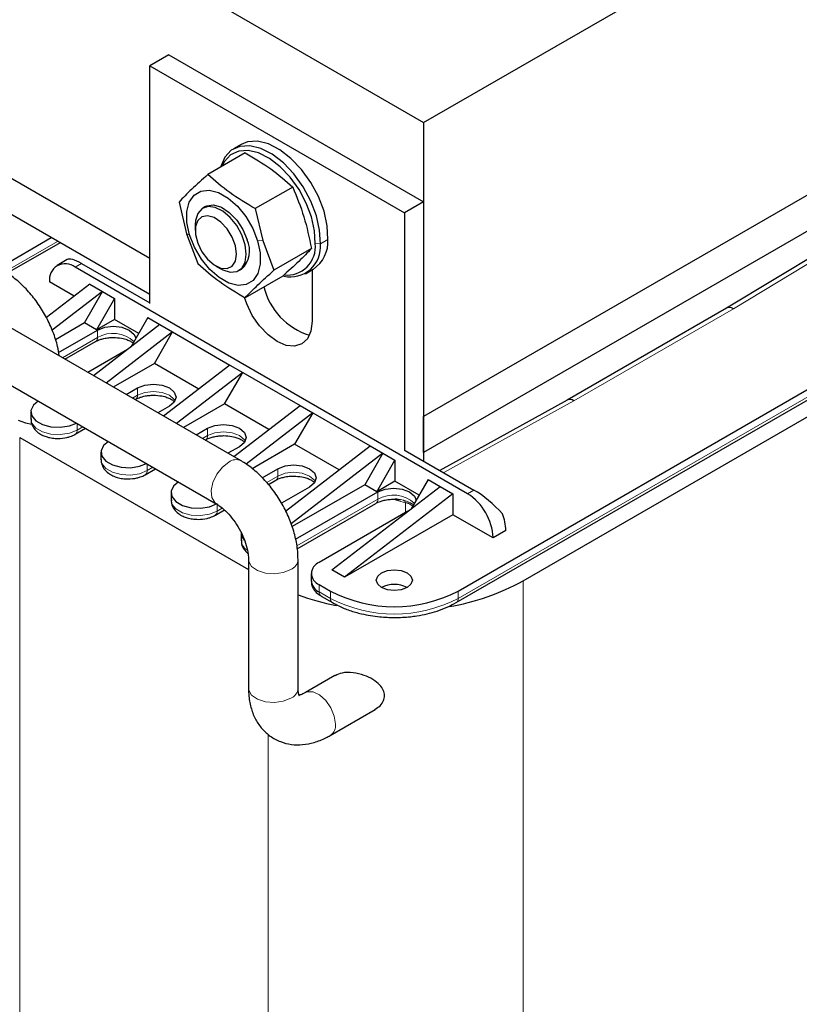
# Model space of a CAD drawing. Header units: millimetres. Extents: x 5 to 418, y 2 to 292.
# Tile 41 of 53: x 360 to 383, y 88 to 117. Entities that reach past the tile are written whole.
import ezdxf

# ---------------------------------------------------------------- set-up
doc = ezdxf.new("R2010")
doc.units = ezdxf.units.MM

msp = doc.modelspace()

# ---------------------------------------------------------------- linework, layer by layer
at = {"color": 7, "linetype": 'Continuous', "lineweight": 25}
for p, q in [((358.6649, 121.6162), (371.6839, 114.1005)), ((371.6839, 114.1005), (384.3552, 121.4155)), ((364.1414, 116.103), (363.5757, 115.7765)), ((364.1414, 116.103), (371.6839, 111.7489)), ((363.5757, 115.7765), (371.1182, 111.4223)), ((363.5757, 108.7324), (363.5757, 115.7765)), ((363.5757, 110.0715), (356.5989, 114.0991)), ((371.6839, 114.1005), (371.6839, 105.3907)), ((366.2803, 113.4437), (366.0541, 113.3131)), ((366.4061, 113.1958), (365.2962, 112.5551)), ((363.5757, 109.0045), (356.5989, 113.0321)), ((384.3552, 112.7057), (371.6839, 105.3907)), ((367.8108, 112.1857), (366.701, 111.545)), ((364.4445, 111.7417), (364.6701, 110.8005)), ((371.6839, 111.7489), (371.1182, 111.4223)), ((371.6839, 111.7489), (371.6839, 104.0735)), ((365.2297, 111.6055), (365.1481, 111.5584)), ((366.701, 111.545), (366.9266, 110.6038)), ((371.1182, 111.4223), (371.1182, 104.3783)), ((384.3552, 111.6388), (371.6839, 104.3238)), ((384.8884, 111.1565), (380.6477, 108.5996)), ((364.6701, 110.8005), (364.9974, 109.9181)), ((364.9271, 111.07), (364.9271, 110.9031)), ((359.1051, 109.7872), (360.6625, 110.6863)), ((360.9265, 110.5339), (359.3628, 109.6312)), ((366.9266, 110.6038), (367.2539, 109.7214)), ((372.7021, 100.2199), (390.6155, 110.5611)), ((366.2805, 104.0777), (355.6739, 110.2007)), ((368.3638, 110.3621), (367.2539, 109.7214)), ((372.6468, 99.8801), (390.5602, 110.2212)), ((361.1352, 110.0355), (360.8362, 109.8629)), ((361.5581, 109.919), (363.5757, 108.7542)), ((372.9849, 103.1047), (361.3695, 109.8101)), ((365.5366, 109.8472), (365.6812, 109.7637)), ((366.2147, 109.7108), (366.2963, 109.758)), ((368.1872, 109.6179), (368.4135, 109.7486)), ((368.384, 109.7315), (368.384, 108.2103)), ((361.3429, 108.9545), (360.6153, 109.3745)), ((367.512, 109.5486), (366.4021, 108.9079)), ((361.8032, 109.3093), (360.521, 108.3209)), ((362.1803, 109.0916), (360.692, 107.9443)), ((361.6429, 108.1608), (362.1803, 109.0916)), ((361.8032, 109.3093), (362.1803, 109.0916)), ((362.1803, 109.0916), (362.5386, 108.8848)), ((354.9406, 108.9305), (365.5472, 102.8075)), ((362.5386, 108.8848), (362.0012, 107.954)), ((362.5386, 108.8848), (362.5386, 108.2642)), ((374.6254, 100.5246), (388.7676, 108.6886)), ((380.6489, 108.6002), (375.9341, 105.8784)), ((361.6429, 108.1608), (360.7856, 107.6659)), ((362.0012, 107.954), (361.6429, 108.1608)), ((362.5386, 108.2642), (362.0012, 107.954)), ((363.2504, 107.8533), (362.5386, 108.2642)), ((363.5191, 108.3188), (363.0166, 107.4484)), ((363.5191, 108.3188), (363.8774, 108.1119)), ((360.8791, 107.2845), (362.0295, 107.9486)), ((363.8774, 108.1119), (361.914, 106.5984)), ((364.2545, 107.8942), (362.2911, 106.3807)), ((363.7171, 106.9634), (364.2545, 107.8942)), ((363.8774, 108.1119), (364.2545, 107.8942)), ((364.2545, 107.8942), (365.9516, 106.9145)), ((361.0691, 107.0862), (361.9742, 107.6087)), ((362.921, 107.3747), (361.7452, 106.6959)), ((363.7171, 106.9634), (362.4994, 106.2604)), ((365.031, 106.2049), (363.7171, 106.9634)), ((365.9516, 106.9145), (363.9882, 105.401)), ((365.9516, 106.9145), (366.3287, 106.6968)), ((366.3287, 106.6968), (364.3653, 105.1833)), ((365.7913, 105.766), (366.3287, 106.6968)), ((366.3287, 106.6968), (368.0258, 105.7171)), ((362.8765, 106.0427), (363.2174, 106.2395)), ((363.1432, 105.8888), (363.1622, 105.8997)), ((375.9351, 105.879), (372.1655, 103.7954)), ((364.1602, 105.6953), (363.8193, 105.4985)), ((365.7913, 105.766), (364.5736, 105.063)), ((367.1052, 105.0075), (365.7913, 105.766)), ((366.0624, 104.2036), (368.0258, 105.7171)), ((368.0258, 105.7171), (368.4029, 105.4994)), ((360.0604, 105.532), (360.0604, 105.3142)), ((368.4029, 105.4994), (366.43, 103.9786)), ((368.4029, 105.4994), (367.8655, 104.5686)), ((368.4029, 105.4994), (370.0999, 104.5197)), ((371.6839, 104.3238), (371.6839, 105.3907)), ((361.3708, 104.8656), (361.6765, 105.042)), ((364.9507, 104.8453), (365.2916, 105.0421)), ((359.729, 104.7699), (366.5005, 100.8608)), ((365.2174, 104.6914), (365.2364, 104.7023)), ((366.2344, 104.4979), (365.8935, 104.3011)), ((367.8655, 104.5686), (366.611, 103.8444)), ((367.6002, 102.5928), (370.0999, 104.5197)), ((369.1794, 103.8101), (367.8655, 104.5686)), ((370.0999, 104.5197), (370.4771, 104.302)), ((371.137, 104.3892), (373.1735, 103.2135)), ((362.1346, 104.3346), (362.1346, 104.1168)), ((370.4771, 104.302), (367.7651, 102.2114)), ((370.4771, 104.302), (369.9397, 103.3712)), ((370.2979, 103.1644), (370.8353, 104.0952)), ((370.4771, 104.302), (370.8353, 104.0952)), ((370.8353, 104.0952), (370.8353, 103.4746)), ((371.6839, 104.3238), (371.6839, 104.0735)), ((363.445, 103.6682), (363.7506, 103.8446)), ((366.9039, 103.5781), (367.3658, 103.8447)), ((367.0894, 103.3772), (367.3105, 103.5049)), ((371.8158, 103.5292), (371.3133, 102.6588)), ((371.8158, 103.5292), (372.1741, 103.3223)), ((368.3086, 103.3005), (367.4773, 102.8206)), ((369.9397, 103.3712), (367.7903, 102.1304)), ((368.9686, 100.8512), (372.1741, 103.3223)), ((370.2979, 103.1644), (369.9397, 103.3712)), ((370.8353, 103.4746), (370.2979, 103.1644)), ((371.5471, 103.0637), (370.8353, 103.4746)), ((372.1741, 103.3223), (372.5512, 103.1046)), ((364.2088, 103.1372), (364.2088, 102.9194)), ((367.8959, 101.756), (370.3262, 103.159)), ((372.5512, 103.1046), (369.3457, 100.6335)), ((370.7976, 102.9412), (370.9942, 102.9228)), ((370.8353, 102.9616), (370.9946, 102.9297)), ((372.5512, 103.1046), (372.5512, 102.4841)), ((365.5192, 102.4708), (365.7866, 102.6252)), ((367.9429, 101.4751), (370.271, 102.8191)), ((371.2177, 102.5851), (368.5914, 101.069)), ((372.5512, 102.4841), (369.3457, 100.6335)), ((373.7392, 101.7983), (372.5512, 102.4841)), ((366.2829, 101.9398), (366.2829, 101.722)), ((374.1163, 102.016), (373.7392, 101.7983)), ((366.5005, 101.1564), (366.5005, 97.3458)), ((367.9671, 97.3458), (367.9671, 101.1564)), ((368.3571, 100.7424), (368.3571, 100.5246)), ((369.3457, 100.6335), (368.9686, 100.8512)), ((368.5914, 100.4158), (368.9308, 100.2199)), ((368.6467, 100.076), (368.9861, 99.8801)), ((368.9861, 99.8801), (368.989, 99.8785)), ((369.0608, 97.7231), (368.1871, 97.2187)), ((368.9204, 95.9485), (370.246, 96.7138))]:
    msp.add_line(p, q, dxfattribs=at)
at = {"color": 7, "linetype": 'Continuous', "lineweight": 18}
for p, q in [((385.0907, 111.1379), (380.851, 108.5817)), ((364.7563, 110.7695), (364.6701, 110.8005)), ((360.8511, 110.5774), (359.2926, 109.6777)), ((366.7697, 110.594), (366.9266, 110.6038)), ((368.4764, 110.5099), (368.6271, 110.5055)), ((368.8534, 110.6361), (368.6271, 110.5055)), ((390.6155, 110.3433), (372.7021, 100.0021)), ((361.5581, 109.919), (361.3695, 109.8101)), ((380.851, 108.5817), (376.1308, 105.8568)), ((362.0295, 107.7308), (362.0295, 107.9486)), ((362.0295, 107.7308), (360.9909, 107.1313)), ((363.2174, 106.0218), (363.2174, 106.2395)), ((363.2174, 106.0218), (363.0651, 105.9339)), ((376.1308, 105.8568), (372.2809, 103.7288)), ((361.4261, 104.9877), (361.4261, 105.1865)), ((361.5983, 105.0871), (361.4261, 104.9877)), ((365.2916, 104.8244), (365.2916, 105.0421)), ((359.729, 104.7699), (359.729, 80.4914)), ((365.2916, 104.8244), (365.1393, 104.7365)), ((363.5003, 103.7903), (363.5003, 103.9891)), ((363.6725, 103.8897), (363.5003, 103.7903)), ((367.3658, 103.627), (367.3658, 103.8447)), ((367.3658, 103.627), (367.0407, 103.4393)), ((373.1735, 103.2135), (372.9849, 103.1047)), ((370.3262, 102.9412), (367.9291, 101.5574)), ((370.3262, 102.9412), (370.3262, 103.159)), ((371.143, 102.8396), (370.7983, 102.9343)), ((370.9946, 102.9297), (371.0877, 102.911)), ((365.5744, 102.5929), (365.5744, 102.8106)), ((365.7227, 102.6784), (365.5744, 102.5929)), ((371.143, 102.8396), (371.143, 102.542)), ((368.5914, 100.1981), (368.5914, 100.4158)), ((374.6254, 100.5246), (374.6254, 76.2461)), ((368.9308, 100.0021), (368.5914, 100.1981)), ((368.9308, 100.2199), (368.9308, 100.0021)), ((372.7021, 100.0021), (372.7021, 100.2199)), ((367.0829, 95.9823), (367.0829, 76.2461))]:
    msp.add_line(p, q, dxfattribs=at)
at = {"color": 7, "linetype": 'Continuous', "lineweight": 25, "flags": 128}
for points in [[(368.6271, 110.5055), (368.6068, 110.9066), (368.5119, 111.3357), (368.3473, 111.7714), (368.1211, 112.1917), (367.8448, 112.5756), (367.5322, 112.9038), (367.1989, 113.1599), (366.8617, 113.3311), (366.5375, 113.4087), (366.2426, 113.3888), (365.9917, 113.2726), (365.7973, 113.0657), (365.6694, 112.7785), (365.6667, 112.7689)], [(368.8534, 110.6361), (368.833, 111.0372), (368.7382, 111.4664), (368.5735, 111.902), (368.3474, 112.3223), (368.0711, 112.7062), (367.7585, 113.0344), (367.4252, 113.2906), (367.088, 113.4617), (366.7638, 113.5393), (366.4689, 113.5195), (366.2803, 113.4437)], [(368.4764, 110.5099), (368.457, 110.891), (368.3669, 111.2987), (368.2105, 111.7125), (367.9957, 112.1118), (367.7332, 112.4765), (367.4362, 112.7884), (367.1196, 113.0317), (366.7993, 113.1943), (366.4913, 113.268), (366.2111, 113.2491), (365.9727, 113.1387), (365.7881, 112.9421), (365.7101, 112.794)], [(364.7563, 110.7695), (364.68, 111.1313), (364.6775, 111.4624), (364.749, 111.7403), (364.8896, 111.946), (365.0897, 112.0657), (365.3357, 112.091), (365.6108, 112.0202), (365.8963, 111.8583), (366.1727, 111.6162), (366.4212, 111.3104), (366.6249, 110.9617), (366.7697, 110.594)], [(366.4356, 110.1992), (366.4021, 110.4753), (366.3046, 110.7655), (366.1516, 111.0441), (365.9569, 111.2863), (365.7377, 111.4706), (365.5135, 111.5807), (365.3042, 111.6066), (365.1285, 111.5462), (365.0018, 111.4048), (364.9355, 111.195), (364.9271, 111.07)], [(365.2297, 111.6055), (365.2682, 111.6248), (365.4683, 111.6536), (365.6973, 111.5874), (365.9327, 111.4324), (366.1515, 111.204), (366.3323, 110.9245), (366.4573, 110.6212)], [(366.1464, 110.1992), (366.1133, 110.4469), (366.0178, 110.7058), (365.8702, 110.948), (365.6864, 111.1472), (365.4864, 111.2818), (365.2919, 111.3372), (365.1239, 111.3074), (365.0006, 111.1957), (364.9354, 111.0141), (364.9354, 110.7824), (365.0006, 110.5256), (365.1239, 110.2716), (365.2919, 110.0478), (365.4864, 109.8786), (365.6864, 109.7823), (365.8702, 109.7693), (366.0178, 109.841), (366.1133, 109.9897), (366.1464, 110.1992)], [(366.7697, 110.594), (366.846, 110.2323), (366.8485, 109.9012), (366.777, 109.6232), (366.6364, 109.4175), (366.4363, 109.2979), (366.1903, 109.2726), (365.9152, 109.3433), (365.6297, 109.5052), (365.3533, 109.7474), (365.1048, 110.0532), (364.9012, 110.4018), (364.7563, 110.7695)], [(365.6812, 109.7637), (365.7377, 109.7335), (365.9569, 109.6648), (366.1516, 109.6822), (366.3046, 109.7842), (366.4021, 109.9618), (366.4356, 110.1992)], [(368.384, 108.2103), (368.3487, 107.9208), (368.2451, 107.6917), (368.0803, 107.5388), (367.8655, 107.4725), (367.6153, 107.4973), (367.3469, 107.6114), (367.0785, 107.8072), (366.8284, 108.0712), (366.6136, 108.3855), (366.4488, 108.7287), (366.3862, 108.9127)], [(362.0295, 107.9486), (362.2458, 108.032), (362.5009, 108.0613), (362.756, 108.032), (362.9723, 107.9486), (363.1168, 107.8237), (363.1655, 107.7063)], [(363.2174, 106.2395), (363.4337, 106.323), (363.6888, 106.3523), (363.944, 106.323), (364.1602, 106.2395), (364.3047, 106.1147), (364.3555, 105.9674), (364.3047, 105.8201), (364.1602, 105.6953)], [(360.2786, 105.849), (360.1354, 105.7272), (360.0634, 105.5722), (360.0877, 105.4125), (360.2051, 105.2671), (360.4015, 105.1537), (360.6533, 105.0859), (360.9301, 105.0719), (361.1985, 105.1134), (361.4095, 105.1961)], [(359.6819, 105.2869), (359.9042, 105.199), (360.086, 105.1681)], [(365.2916, 105.0421), (365.5079, 105.1256), (365.763, 105.1549), (366.0181, 105.1256), (366.2344, 105.0421), (366.3789, 104.9173), (366.4297, 104.77), (366.3789, 104.6227), (366.2344, 104.4979)], [(362.3528, 104.6516), (362.2095, 104.5298), (362.1376, 104.3748), (362.1618, 104.2151), (362.2793, 104.0697), (362.4757, 103.9563), (362.7275, 103.8885), (363.0043, 103.8745), (363.2727, 103.916), (363.4837, 103.9987)], [(367.3658, 103.8447), (367.5821, 103.9282), (367.8372, 103.9575), (368.0923, 103.9282), (368.3086, 103.8447), (368.4531, 103.7199), (368.5039, 103.5726), (368.4531, 103.4253), (368.3086, 103.3005)], [(364.427, 103.4542), (364.2837, 103.3324), (364.2118, 103.1774), (364.236, 103.0177), (364.3534, 102.8723), (364.5499, 102.7589), (364.8017, 102.6911), (365.0785, 102.6771), (365.3469, 102.7186), (365.5744, 102.8106)], [(370.3262, 103.159), (370.5425, 103.2424), (370.7976, 103.2717), (371.0527, 103.2424), (371.269, 103.159), (371.4135, 103.0341), (371.4623, 102.9167)], [(366.2829, 101.9398), (366.3102, 101.8203), (366.3704, 101.7298)], [(370.4393, 100.3287), (370.3237, 100.4286), (370.2831, 100.5465), (370.3237, 100.6643), (370.4393, 100.7642), (370.6124, 100.8309), (370.8165, 100.8543), (371.0206, 100.8309), (371.1936, 100.7642), (371.3092, 100.6643), (371.3498, 100.5465), (371.3092, 100.4286), (371.1936, 100.3287), (371.0206, 100.262), (370.8165, 100.2386), (370.6124, 100.262), (370.4393, 100.3287)]]:
    msp.add_lwpolyline(points, dxfattribs=at)
at = {"color": 7, "linetype": 'Continuous', "lineweight": 18, "flags": 128}
for points in [[(364.3283, 105.8585), (364.3047, 105.8969), (364.1602, 106.0218), (363.944, 106.1052), (363.6888, 106.1345), (363.4337, 106.1052), (363.2174, 106.0218)], [(360.0604, 105.3142), (360.0877, 105.1947), (360.2051, 105.0493), (360.4015, 104.9359), (360.6533, 104.8681), (360.9301, 104.8542), (361.1985, 104.8957), (361.4261, 104.9877)], [(366.4024, 104.6611), (366.3789, 104.6995), (366.2344, 104.8244), (366.0181, 104.9078), (365.763, 104.9371), (365.5079, 104.9078), (365.2916, 104.8244)], [(362.1346, 104.1168), (362.1618, 103.9973), (362.2793, 103.8519), (362.4757, 103.7385), (362.7275, 103.6707), (363.0043, 103.6568), (363.2727, 103.6983), (363.5003, 103.7903)], [(365.544, 102.8094), (365.5001, 102.8428), (365.4151, 102.9908), (365.3975, 103.1997), (365.4497, 103.4415), (365.5645, 103.6834), (365.7265, 103.8928), (365.9139, 104.0414)], [(368.4766, 103.4637), (368.4531, 103.5021), (368.3086, 103.627), (368.0923, 103.7104), (367.8372, 103.7397), (367.5821, 103.7104), (367.3658, 103.627)], [(364.2088, 102.9194), (364.236, 102.7999), (364.3534, 102.6545), (364.5499, 102.5411), (364.8017, 102.4733), (365.0785, 102.4594), (365.3469, 102.5009), (365.5744, 102.5929)], [(366.5005, 101.1531), (366.5075, 101.0979), (366.5931, 100.9504), (366.7653, 100.8307), (367.0007, 100.755), (367.2677, 100.7335), (367.53, 100.7691), (367.7523, 100.857)], [(366.5005, 97.3458), (366.5075, 97.2874), (366.5931, 97.1398), (366.7653, 97.0202), (367.0007, 96.9445), (367.2677, 96.923), (367.53, 96.9586), (367.7523, 97.0465)], [(369.0723, 96.2843), (369.0373, 96.5208), (368.9369, 96.7658), (368.7849, 96.9862), (368.6016, 97.1522), (368.4118, 97.2415), (368.2412, 97.2419), (368.1834, 97.2166)]]:
    msp.add_lwpolyline(points, dxfattribs=at)
at = {"color": 7, "linetype": 'Continuous', "lineweight": 25}
for centre, radius, start, end in [((365.8132, 110.2947), 0.7221, 311.98662, 26.88322), ((367.7462, 110.4117), 0.8859, 256.96886, 6.07882), ((367.6408, 110.4174), 0.8407, 264.14171, 6.32145), ((367.8582, 110.5766), 0.997, 303.84893, 3.42261), ((361.0751, 109.4491), 0.4658, 50.79671, 189.21404), ((368.8815, 109.6978), 1.9827, 193.72761, 253.13702), ((372.1016, 101.7238), 1.6393, 2.60548, 57.39452), ((372.7279, 101.9891), 1.3887, 1.10815, 22.02116), ((368.7154, 100.7424), 0.3493, 110.78342, 249.21658), ((368.7575, 100.5646), 0.4024, 185.6948, 245.62534), ((370.8165, 99.6008), 0.8198, 62.61575, 117.38425), ((371.2868, 106.5798), 6.9147, 279.56733, 298.87068), ((370.5744, 107.2056), 7.5567, 249.81662, 258.74235), ((370.8165, 103.8591), 4.0987, 242.60967, 297.39033)]:
    msp.add_arc(centre, radius, start, end, dxfattribs=at)
at = {"color": 7, "linetype": 'Continuous', "lineweight": 18}
for centre, radius, start, end in [((361.9026, 107.7147), 0.1279, 304.05635, 7.25583), ((362.4894, 106.9269), 0.9262, 47.79319, 119.7772), ((363.0906, 106.0056), 0.1279, 304.05635, 7.25583), ((361.2993, 104.9715), 0.1278, 303.99856, 7.26163), ((365.1648, 104.8082), 0.1279, 304.05635, 7.25583), ((366.1259, 103.7692), 0.3451, 63.37307, 127.92102), ((363.3735, 103.7741), 0.1278, 303.99856, 7.26163), ((367.2389, 103.6108), 0.1279, 304.05635, 7.25583), ((370.1994, 102.9251), 0.1279, 304.05635, 7.25583), ((370.7862, 102.1373), 0.9262, 47.79319, 119.7772), ((371.0425, 102.8188), 0.1027, 11.64528, 63.85699), ((365.4476, 102.5767), 0.1278, 303.99856, 7.26163), ((366.6648, 101.7573), 0.3834, 185.27057, 235.89953), ((367.6227, 101.1768), 0.345, 292.06973, 356.62758), ((368.7183, 100.1819), 0.1279, 172.74417, 235.94365), ((369.0577, 99.986), 0.1279, 172.74417, 235.94365), ((370.8165, 103.6414), 4.0987, 242.60967, 297.39033), ((372.5753, 99.986), 0.1278, 303.96308, 7.26519), ((367.6227, 97.3663), 0.3451, 292.07186, 356.608), ((368.7304, 96.2367), 0.3452, 303.42756, 7.91888)]:
    msp.add_arc(centre, radius, start, end, dxfattribs=at)
at = {"color": 7, "linetype": 'Continuous', "lineweight": 25}
for centre, major_axis, ratio, start_param, end_param in [((361.9352, 109.2657), (0.8193, -0.7545), 0.2648379, 2.2736773, 3.0589942), ((380.851, 108.2551), (-0.2033, 0.3445), 0.5836218, 5.4923151, 6.277632), ((376.1308, 105.5302), (-0.1968, 0.3483), 0.571073, 5.5031855, 6.2778682), ((373.5506, 102.5603), (0.8193, -0.7545), 0.2648379, 1.2264797, 2.2736773)]:
    msp.add_ellipse(centre, major_axis=major_axis, ratio=ratio, start_param=start_param, end_param=end_param, dxfattribs=at)
for points, knots in [([(366.4061, 113.1958), (366.6656, 113.0421), (367.1847, 112.7347), (367.6021, 112.3687), (367.8108, 112.1857)], [0, 0, 0, 0, 0.4999949, 1, 1, 1, 1]), ([(365.2962, 112.5551), (365.1289, 112.4049), (364.7942, 112.1044), (364.561, 111.8626), (364.4445, 111.7417)], [0, 0, 0, 0, 0.4999949, 1, 1, 1, 1]), ([(366.701, 111.545), (366.4414, 111.6986), (365.9224, 112.006), (365.505, 112.3721), (365.2962, 112.5551)], [0, 0, 0, 0, 0.4999949, 1, 1, 1, 1]), ([(367.8108, 112.1857), (367.9286, 111.8959), (368.1637, 111.3173), (368.2971, 110.6801), (368.3638, 110.3621)], [0, 0, 0, 0, 0.5008729, 1, 1, 1, 1]), ([(368.3638, 110.3621), (368.2472, 110.2412), (368.0141, 109.9993), (367.6794, 109.6989), (367.512, 109.5486)], [0, 0, 0, 0, 0.4999949, 1, 1, 1, 1]), ([(364.9974, 109.9181), (365.2061, 109.735), (365.6236, 109.369), (366.1426, 109.0616), (366.4021, 108.9079)], [0, 0, 0, 0, 0.4999949, 1, 1, 1, 1]), ([(360.8955, 107.1864), (360.8825, 107.2773), (360.8489, 107.5126), (360.7223, 107.8966), (360.531, 108.3228), (360.2864, 108.7258), (359.9985, 109.0939), (359.6786, 109.4089), (359.4213, 109.6017), (359.276, 109.688), (359.2471, 109.7052)], [0, 0, 0, 0, 0.09211951, 0.23845229, 0.38424137, 0.52988042, 0.67621444, 0.8240551, 0.96510584, 1, 1, 1, 1]), ([(366.4021, 108.9079), (366.5187, 109.0288), (366.7518, 109.2706), (367.0865, 109.5711), (367.2539, 109.7214)], [0, 0, 0, 0, 0.4999949, 1, 1, 1, 1]), ([(361.9773, 107.6083), (361.9828, 107.6122), (362.0141, 107.6342), (362.0992, 107.6677), (362.2231, 107.7037), (362.3581, 107.7265), (362.455, 107.7294), (362.5009, 107.7308)], [0, 0, 0, 0, 0.0540923, 0.3059095, 0.5198938, 0.7727551, 1, 1, 1, 1]), ([(362.5009, 107.7308), (362.5848, 107.7265), (362.7008, 107.7204), (362.8518, 107.6842), (362.9585, 107.6464), (363.0422, 107.6035), (363.0714, 107.5789), (363.0799, 107.5718)], [0, 0, 0, 0, 0.353286, 0.4880568, 0.7037541, 0.9143148, 1, 1, 1, 1]), ([(363.1653, 105.8993), (363.1708, 105.9032), (363.2021, 105.9252), (363.2871, 105.9587), (363.411, 105.9947), (363.546, 106.0175), (363.643, 106.0204), (363.6888, 106.0218)], [0, 0, 0, 0, 0.0540923, 0.3059095, 0.5198938, 0.7727551, 1, 1, 1, 1]), ([(363.6888, 106.0218), (363.7728, 106.0174), (363.8888, 106.0114), (364.0396, 105.9752), (364.1473, 105.9374), (364.2463, 105.8848), (364.2852, 105.8507), (364.3042, 105.8339)], [0, 0, 0, 0, 0.3166037, 0.437381, 0.630682, 0.8193799, 1, 1, 1, 1]), ([(360.0696, 105.3193), (360.0682, 105.2829), (360.0644, 105.1841), (360.1423, 105.0373), (360.2652, 104.9133), (360.4036, 104.8326), (360.5451, 104.78), (360.6957, 104.7463), (360.8054, 104.7419), (360.8604, 104.7397)], [0, 0, 0, 0, 0.1041729, 0.2833937, 0.4599477, 0.6053, 0.7245524, 0.8617935, 1, 1, 1, 1]), ([(360.8604, 104.7397), (360.9506, 104.745), (361.0758, 104.7524), (361.2416, 104.8037), (361.3263, 104.834), (361.369, 104.8649), (361.3705, 104.866)], [0, 0, 0, 0, 0.4885109, 0.6776878, 0.9887784, 1, 1, 1, 1]), ([(365.2394, 104.7019), (365.245, 104.7058), (365.2762, 104.7278), (365.3613, 104.7613), (365.4852, 104.7973), (365.6202, 104.8201), (365.7171, 104.823), (365.763, 104.8244)], [0, 0, 0, 0, 0.0540923, 0.3059095, 0.5198938, 0.7727551, 1, 1, 1, 1]), ([(365.763, 104.8244), (365.847, 104.82), (365.963, 104.814), (366.1138, 104.7778), (366.2214, 104.74), (366.3204, 104.6874), (366.3594, 104.6533), (366.3784, 104.6365)], [0, 0, 0, 0, 0.3166037, 0.437381, 0.630682, 0.8193799, 1, 1, 1, 1]), ([(362.1437, 104.1219), (362.1424, 104.0855), (362.1386, 103.9867), (362.2165, 103.8399), (362.3393, 103.7159), (362.4778, 103.6352), (362.6192, 103.5826), (362.7699, 103.5489), (362.8796, 103.5445), (362.9346, 103.5423)], [0, 0, 0, 0, 0.1041729, 0.2833937, 0.4599477, 0.6053, 0.7245524, 0.8617935, 1, 1, 1, 1]), ([(367.9671, 101.1564), (367.9649, 101.2363), (367.9586, 101.4577), (367.8932, 101.8314), (367.7575, 102.2689), (367.5639, 102.6953), (367.3199, 103.0982), (367.0318, 103.4664), (366.712, 103.7814), (366.4547, 103.9742), (366.3093, 104.0605), (366.2805, 104.0777)], [0, 0, 0, 0, 0.07279, 0.2017984, 0.3304531, 0.4586297, 0.5866745, 0.7153302, 0.8453106, 0.9693213, 1, 1, 1, 1]), ([(362.9346, 103.5423), (363.0248, 103.5476), (363.15, 103.555), (363.3158, 103.6063), (363.4005, 103.6366), (363.4431, 103.6675), (363.4446, 103.6686)], [0, 0, 0, 0, 0.4885109, 0.6776878, 0.9887784, 1, 1, 1, 1]), ([(367.3136, 103.5045), (367.3191, 103.5084), (367.3504, 103.5304), (367.4355, 103.5639), (367.5594, 103.5999), (367.6944, 103.6227), (367.7913, 103.6256), (367.8372, 103.627)], [0, 0, 0, 0, 0.0540923, 0.3059095, 0.5198938, 0.7727551, 1, 1, 1, 1]), ([(367.8372, 103.627), (367.9212, 103.6226), (368.0372, 103.6166), (368.1879, 103.5804), (368.2956, 103.5426), (368.3946, 103.49), (368.4335, 103.4559), (368.4526, 103.4391)], [0, 0, 0, 0, 0.3166037, 0.437381, 0.630682, 0.8193799, 1, 1, 1, 1]), ([(364.2179, 102.9245), (364.2165, 102.8881), (364.2128, 102.7893), (364.2907, 102.6425), (364.4135, 102.5185), (364.552, 102.4378), (364.6934, 102.3852), (364.8441, 102.3515), (364.9537, 102.3471), (365.0088, 102.3449)], [0, 0, 0, 0, 0.1041729, 0.2833937, 0.4599477, 0.6053, 0.7245524, 0.8617935, 1, 1, 1, 1]), ([(370.274, 102.8187), (370.2796, 102.8226), (370.3108, 102.8446), (370.3959, 102.8781), (370.5198, 102.9141), (370.6548, 102.937), (370.7517, 102.9398), (370.7976, 102.9412)], [0, 0, 0, 0, 0.0540923, 0.3059095, 0.5198938, 0.7727551, 1, 1, 1, 1]), ([(365.5472, 102.8075), (365.5768, 102.7893), (365.6627, 102.7365), (365.8248, 102.6016), (366.0167, 102.3903), (366.1942, 102.1342), (366.3406, 101.8522), (366.4429, 101.5693), (366.4938, 101.3283), (366.4985, 101.2071), (366.5005, 101.1564)], [0, 0, 0, 0, 0.0696407, 0.2023131, 0.3388481, 0.4789048, 0.6206534, 0.7618621, 0.9002361, 1, 1, 1, 1]), ([(371.2917, 102.8343), (371.3127, 102.8242), (371.3508, 102.8057), (371.3724, 102.7865), (371.3821, 102.7779)], [0, 0, 0, 0, 0.5512153, 1, 1, 1, 1]), ([(365.0088, 102.3449), (365.099, 102.3502), (365.2242, 102.3576), (365.39, 102.4089), (365.4747, 102.4392), (365.5173, 102.4701), (365.5188, 102.4712)], [0, 0, 0, 0, 0.4885109, 0.6776878, 0.9887784, 1, 1, 1, 1]), ([(366.2921, 101.7271), (366.2908, 101.6908), (366.2873, 101.5922), (366.3586, 101.4503), (366.4451, 101.3727), (366.4849, 101.3369)], [0, 0, 0, 0, 0.2385128, 0.6488541, 1, 1, 1, 1]), ([(368.3663, 100.5297), (368.3649, 100.4933), (368.361, 100.3944), (368.4399, 100.2487), (368.543, 100.1373), (368.6245, 100.0927), (368.6496, 100.079)], [0, 0, 0, 0, 0.1933617, 0.5260245, 0.8537372, 1, 1, 1, 1]), ([(368.9911, 99.8834), (369.0513, 99.8481), (369.2048, 99.7582), (369.4929, 99.6457), (369.8108, 99.5524), (370.1124, 99.4928), (370.4363, 99.4489), (370.6728, 99.4425), (370.8165, 99.4385)], [0, 0, 0, 0, 0.1233828, 0.3140537, 0.506767, 0.64819, 0.7861746, 1, 1, 1, 1]), ([(370.8165, 99.4385), (370.9764, 99.4433), (371.201, 99.4499), (371.524, 99.4938), (371.7911, 99.5455), (372.0915, 99.6302), (372.3831, 99.7391), (372.5584, 99.8331), (372.6465, 99.8803)], [0, 0, 0, 0, 0.23777049, 0.33406382, 0.49250452, 0.65471624, 0.82659226, 1, 1, 1, 1]), ([(370.5277, 97.1245), (370.5201, 97.1808), (370.5048, 97.2931), (370.3818, 97.4626), (370.1875, 97.6149), (369.911, 97.7432), (369.5929, 97.8168), (369.2806, 97.8206), (369.1291, 97.7478), (369.064, 97.7164)], [0, 0, 0, 0, 0.106504, 0.212519, 0.358691, 0.5074878, 0.684604, 0.8644059, 1, 1, 1, 1]), ([(366.5005, 97.3458), (366.5028, 97.2657), (366.5089, 97.0562), (366.5722, 96.7391), (366.7046, 96.4125), (366.8952, 96.136), (367.1429, 95.9107), (367.4396, 95.7518), (367.7689, 95.6701), (368.1078, 95.6651), (368.4524, 95.7329), (368.7236, 95.8396), (368.8781, 95.9251), (368.9204, 95.9485)], [0, 0, 0, 0, 0.0658415, 0.1722537, 0.2730182, 0.3691045, 0.4626273, 0.562308, 0.6591361, 0.7556604, 0.8552934, 0.9603574, 1, 1, 1, 1]), ([(368.0094, 97.1098), (368.0073, 97.1125), (368.0028, 97.1181), (367.9734, 97.2019), (367.9691, 97.3008), (367.9671, 97.3458)], [0, 0, 0, 0, 0.3427012, 0.7007975, 1, 1, 1, 1]), ([(368.1871, 97.2187), (368.1592, 97.2038), (368.0792, 97.1609), (368.0306, 97.149), (367.9988, 97.1412)], [0, 0, 0, 0, 0.34828615, 1, 1, 1, 1]), ([(370.2422, 96.7196), (370.297, 96.7532), (370.4072, 96.8206), (370.5081, 96.968), (370.5216, 97.0754), (370.5277, 97.1245)], [0, 0, 0, 0, 0.3496675, 0.7028793, 1, 1, 1, 1])]:
    msp.add_open_spline(points, degree=3, knots=knots, dxfattribs=at)
at = {"color": 7, "linetype": 'Continuous', "lineweight": 18}
for points, knots in [([(371.0877, 102.911), (371.1271, 102.9019), (371.1938, 102.8866), (371.2634, 102.85), (371.2919, 102.8349)], [0, 0, 0, 0, 0.59038455, 1, 1, 1, 1]), ([(371.3943, 102.7212), (371.3918, 102.7222), (371.3717, 102.7303), (371.3204, 102.7625), (371.2619, 102.8029), (371.2107, 102.8267), (371.1774, 102.8374), (371.1568, 102.8387), (371.143, 102.8396)], [0, 0, 0, 0, 0.0272315, 0.2217901, 0.6098413, 0.7086032, 0.8055956, 1, 1, 1, 1])]:
    msp.add_open_spline(points, degree=3, knots=knots, dxfattribs=at)

doc.saveas('drawing.dxf')
